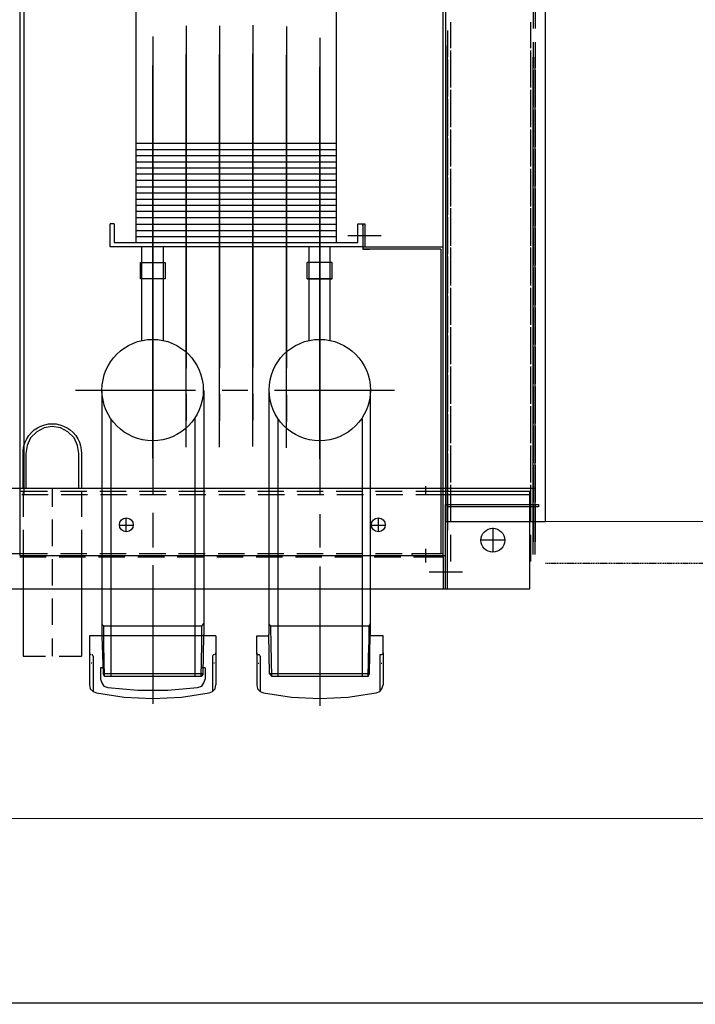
# Model space of a CAD drawing. Header units: millimetres. Extents: x -1435 to 74790, y -2508 to 13830.
# Tile 63 of 95: x 15464 to 15774, y 7035 to 7486. Entities that reach past the tile are written whole.
import ezdxf

# ---------------------------------------------------------------- set-up
doc = ezdxf.new("R2010")
doc.units = ezdxf.units.MM
doc.linetypes.add('DASHED', pattern=[0.75, 0.5, -0.25])
for name, color, linetype, lineweight, true_color in [('A-CEILING-01', 7, 'Continuous', 5, 0xd56ca8), ('A-CEILING-05', 7, 'Continuous', 5, 0x139b48), ('ACMV-RA-DUCT', 1, 'Continuous', 20, 0xff0000)]:
    doc.layers.add(name, color=color, linetype=linetype, lineweight=lineweight, true_color=true_color)
for name, color, linetype, true_color in [('ACMV-DUCT-THERMAL-EXT-INS', 9, 'DASHED', 0x808080), ('ACMV-EQP-CHW', 30, 'Continuous', 0xff7f00), ('RCP LAYOUT', 9, 'Continuous', 0x808080)]:
    doc.layers.add(name, color=color, linetype=linetype, true_color=true_color)
doc.layers.add('ACMV-SA-DUCT-TAG', color=7, linetype='Continuous')
doc.styles.add('Romans', font='Romans.shx')
doc.dimstyles.new('100_Romans_Dot', dxfattribs={"dimtxt": 100, "dimasz": 100, "dimexe": 50, "dimexo": 50, "dimgap": 50, "dimtad": 1, "dimdec": 0, "dimzin": 0, "dimdsep": 46, "dimtxsty": 'Romans', "dimblk": 'DOT', "dimcen": 0.09, "dimclrd": 256, "dimclre": 256, "dimadec": 0, "dimazin": 0, "dimtfac": 1, "dimtdec": 0, "dimtofl": 0, "dimtmove": 0, "dimatfit": 3, "dimldrblk": 'DOT', "dimfxl": 1, "dimtolj": 1, "dimtzin": 0, "dimarcsym": 0})

# ---------------------------------------------------------------- blocks, each defined once
blk = doc.blocks.new('A$C256bf26b')
at = {"layer": 'A-CEILING-01', "true_color": 0x808080}
h = blk.add_hatch(dxfattribs=at)
h.set_pattern_fill('ANSI37', color=8, scale=2000)
h.set_pattern_definition([(45, (0, 0), (-176.7767, 176.7767), []), (135, (0, 0), (-176.7767, -176.7767), [])])
edge = h.paths.add_edge_path()
edge.add_line((17350, 13380), (12020, 13380))
edge.add_line((12020, 13380), (12020, 13280))
edge.add_line((12020, 13280), (11820, 13280))
edge.add_line((11820, 13280), (11820, 13380))
edge.add_line((11820, 13380), (6090, 13380))
edge.add_line((6090, 13380), (6090, 13280))
edge.add_line((6090, 13280), (5890, 13280))
edge.add_line((5890, 13280), (5890, 13380))
edge.add_line((5890, 13380), (350, 13380))
edge.add_line((350, 13380), (200, 13380))
edge.add_line((200, 13380), (200, 4520))
edge.add_line((200, 4520), (650, 4520))
edge.add_line((650, 4520), (650, 4220))
edge.add_line((650, 4220), (200, 4220))
edge.add_line((200, 4220), (200, 3270))
edge.add_line((200, 3270), (3945, 3270))
edge.add_line((3945, 3270), (3945, 3920))
edge.add_line((3945, 3920), (6135, 3920))
edge.add_line((6135, 3920), (6135, 3270))
edge.add_line((6135, 3270), (9805, 3270))
edge.add_line((9805, 3270), (9805, 3070))
edge.add_line((9805, 3070), (10125.7, 3070))
edge.add_line((10125.7, 3070), (10125.7, 3423))
edge.add_line((10125.7, 3423), (11242.06, 4539.36))
edge.add_line((11242.06, 4539.36), (10770.13, 5011.3))
edge.add_line((10770.13, 5011.3), (11904.42, 6145.58))
edge.add_line((11904.42, 6145.58), (14298.83, 8540))
edge.add_line((14298.83, 8540), (14450, 8540))
edge.add_line((14450, 8540), (14450, 9620))
edge.add_line((14450, 9620), (14450, 12330))
edge.add_arc((15200, 12330), 750, 90, 180, ccw=False)
edge.add_line((15200, 13080), (17350, 13080))
edge.add_line((17350, 13080), (17350, 13380))
h.paths.add_polyline_path([(5890.13, 11294.23), (6090.12, 11294.23), (6090.12, 11094.22), (5890.13, 11094.22)], flags=16)
h.paths.add_polyline_path([(5890.13, 9330), (6090.12, 9330), (6090.12, 9129.99), (5890.13, 9129.99)], flags=16)
h.paths.add_polyline_path([(5890, 8418.41), (6090, 8418.41), (6090, 8218.41), (5890, 8218.41)], flags=16)
h.paths.add_polyline_path([(5890, 6030), (6090, 6030), (6090, 5829.99), (5890, 5829.99)], flags=16)
h.paths.add_polyline_path([(11820, 8418.41), (12020, 8418.41), (12020, 8218.41), (11820, 8218.41)], flags=16)
h.paths.add_polyline_path([(11820, 9330), (12020, 9330), (12020, 9129.99), (11820, 9129.99)], flags=16)
h.paths.add_polyline_path([(11820.13, 11294.23), (12020.12, 11294.23), (12020.12, 11094.22), (11820.13, 11094.22)], flags=16)
at = {"layer": 'A-CEILING-05', "color": 8, "linetype": 'Continuous', "true_color": 0x808080}
blk.add_line((14590, 7120), (17230, 7120), dxfattribs=at)
blk = doc.blocks.new('AHU-5 TR-CARRIER')
at = {"layer": 'ACMV-EQP-CHW'}
for points in [[(1169.82, 752.13), (30.88, 752.13), (30.88, 706.28)], [(1169.82, 706.29), (1169.82, 752.13)], [(0, 707.22), (37.74, 707.22), (37.74, 749.01), (38.67, 749.01), (38.67, 706.29), (1169.82, 706.29)], [(45.85, 493.93), (1154.54, 493.93), (1154.54, 747.45)], [(931.74, 747.45), (943.59, 747.45)], [(931.74, 746.51), (943.59, 746.51)], [(940.79, 745.26), (952.64, 745.26)], [(949.83, 747.45), (961.67, 747.45)], [(949.83, 746.51), (961.67, 746.51)], [(953.72, 745.26), (965.88, 745.26)], [(1184.95, 747.45), (956.84, 747.45)], [(1184.95, 746.51), (956.84, 746.51)], [(958.87, 745.26), (970.72, 745.26)], [(962.76, 747.45), (974.93, 747.45)], [(962.76, 746.51), (974.93, 746.51)], [(967.92, 747.45), (979.76, 747.45)], [(967.92, 746.51), (979.76, 746.51)], [(971.81, 745.26), (983.97, 745.26)], [(976.96, 745.26), (988.81, 745.26)], [(980.86, 747.45), (993, 747.45)], [(980.86, 746.51), (993, 746.51)], [(986, 747.45), (997.85, 747.45)], [(986, 746.51), (997.85, 746.51)], [(989.9, 745.26), (1002.06, 745.26)], [(995.04, 745.26), (1006.89, 745.26)], [(998.94, 747.45), (1011.11, 747.45)], [(998.94, 746.51), (1011.11, 746.51)], [(1004.09, 747.45), (1015.93, 747.45)], [(1004.09, 746.51), (1015.93, 746.51)], [(1007.98, 745.26), (1020.14, 745.26)], [(1013.13, 745.26), (1025.29, 745.26)], [(1017.03, 747.45), (1029.17, 747.45)], [(1017.03, 746.51), (1029.17, 746.51)], [(1022.17, 747.45), (1034.33, 747.45)], [(1022.17, 746.51), (1034.33, 746.51)], [(1026.07, 745.26), (1038.23, 745.26)], [(1031.22, 745.26), (1043.38, 745.26)], [(1035.11, 747.45), (1047.27, 747.45)], [(1035.11, 746.51), (1047.27, 746.51)], [(1040.26, 747.45), (1052.41, 747.45)], [(1040.26, 746.51), (1052.41, 746.51)], [(1044.15, 745.26), (1056.31, 745.26)], [(1049.3, 745.26), (1061.46, 745.26)], [(1053.2, 747.45), (1065.36, 747.45)], [(1053.2, 746.51), (1065.36, 746.51)], [(1058.34, 747.45), (1070.51, 747.45)], [(1058.34, 746.51), (1070.51, 746.51)], [(1062.55, 745.26), (1074.39, 745.26)], [(1067.39, 745.26), (1079.55, 745.26)], [(1071.59, 747.45), (1083.44, 747.45)], [(1071.59, 746.51), (1083.44, 746.51)], [(1076.44, 747.45), (1088.59, 747.45)], [(1076.44, 746.51), (1088.59, 746.51)], [(1080.63, 745.26), (1092.48, 745.26)], [(1085.48, 745.26), (1097.63, 745.26)], [(1089.68, 747.45), (1101.52, 747.45)], [(1089.68, 746.51), (1101.52, 746.51)], [(1094.52, 747.45), (1106.68, 747.45)], [(1094.52, 746.51), (1106.68, 746.51)], [(1098.72, 745.26), (1110.58, 745.26)], [(1103.56, 745.26), (1115.73, 745.26)], [(1107.77, 747.45), (1119.61, 747.45)], [(1107.77, 746.51), (1119.61, 746.51)], [(1112.6, 747.45), (1124.76, 747.45)], [(1112.6, 746.51), (1124.76, 746.51)], [(1116.8, 745.26), (1128.65, 745.26)], [(1121.65, 745.26), (1133.81, 745.26)], [(1125.85, 747.45), (1137.7, 747.45)], [(1125.85, 746.51), (1137.7, 746.51)], [(1130.69, 747.45), (1142.85, 747.45)], [(1130.69, 746.51), (1142.85, 746.51)], [(1134.9, 745.26), (1146.74, 745.26)], [(1139.73, 745.26), (1151.9, 745.26)], [(1143.94, 747.45), (1155.79, 747.45)], [(1143.94, 746.51), (1155.79, 746.51)], [(1148.77, 747.45), (1160.93, 747.45)], [(1148.77, 746.51), (1160.93, 746.51)], [(1152.98, 745.26), (1162.02, 745.26)], [(1157.81, 745.26), (1169.98, 745.26)], [(1162.02, 706.28), (1162.02, 749.01)], [(1162.02, 749.01), (1162.96, 749.01), (1162.96, 707.22)], [(1162.02, 747.45), (1169.82, 747.45)], [(1162.02, 746.51), (1169.82, 746.51)], [(1166.86, 747.45), (1179.02, 747.45)], [(1166.86, 746.51), (1179.02, 746.51)], [(1175.91, 745.26), (1188.05, 745.26)], [(1200.69, 744.96), (1155.79, 744.96)], [(1155.79, 692.56), (1155.79, 744.96)], [(1157.35, 706.29), (1157.35, 744.96)], [(1200.69, 0), (1200.69, 744.96)], [(1178.23, 722.5), (1178.23, 733.73)], [(1183.84, 728.12), (1172.62, 728.12)], [(1192.89, 698.8), (1192.89, 714.08)], [(15.29, 705.04), (1185.41, 705.04)], [(44.6, 510.77), (1185.41, 510.77), (1185.41, 706.29)], [(940.79, 708.47), (952.63, 708.47)], [(944.53, 707.22), (956.7, 707.22)], [(1179.96, 707.22), (951.55, 707.22)], [(953.72, 708.47), (965.89, 708.47)], [(957.78, 707.22), (969.63, 707.22)], [(958.87, 708.47), (970.72, 708.47)], [(962.62, 707.22), (974.77, 707.22)], [(971.81, 708.47), (983.97, 708.47)], [(975.86, 707.22), (987.71, 707.22)], [(976.96, 708.47), (988.81, 708.47)], [(980.7, 707.22), (992.86, 707.22)], [(989.9, 708.47), (1002.06, 708.47)], [(993.95, 707.22), (1005.79, 707.22)], [(995.05, 708.47), (1006.89, 708.47)], [(998.78, 707.22), (1010.95, 707.22)], [(1007.98, 708.47), (1020.14, 708.47)], [(1012.03, 707.22), (1023.88, 707.22)], [(1013.13, 708.47), (1025.29, 708.47)], [(1016.87, 707.22), (1029.03, 707.22)], [(1026.06, 708.47), (1038.22, 708.47)], [(1030.13, 707.22), (1042.28, 707.22)], [(1031.22, 708.47), (1043.38, 708.47)], [(1034.95, 707.22), (1047.12, 707.22)], [(1043.84, 669.18), (1043.84, 705.04)], [(1044.15, 708.47), (1056.31, 708.47)], [(1048.2, 707.22), (1060.36, 707.22)], [(1049.3, 708.47), (1061.46, 708.47)], [(1053.04, 707.22), (1065.2, 707.22)], [(1062.55, 708.47), (1074.39, 708.47)], [(1066.3, 707.22), (1078.45, 707.22)], [(1067.39, 708.47), (1079.55, 708.47)], [(1071.13, 707.22), (1083.29, 707.22)], [(1080.63, 708.47), (1092.48, 708.47)], [(1084.37, 707.22), (1096.53, 707.22)], [(1085.48, 708.47), (1097.63, 708.47)], [(1089.21, 707.22), (1101.37, 707.22)], [(1098.72, 708.47), (1110.58, 708.47)], [(1102.46, 707.22), (1114.63, 707.22)], [(1103.56, 708.47), (1115.73, 708.47)], [(1107.3, 707.22), (1119.46, 707.22)], [(1116.8, 708.47), (1128.65, 708.47)], [(1120.55, 707.22), (1132.71, 707.22)], [(1121.65, 708.47), (1133.81, 708.47)], [(1125.38, 707.22), (1137.55, 707.22)], [(1134.9, 708.47), (1146.74, 708.47)], [(1138.63, 707.22), (1150.8, 707.22)], [(1139.73, 708.47), (1151.9, 708.47)], [(1143.78, 707.22), (1155.64, 707.22)], [(1152.98, 708.47), (1162.02, 708.47)], [(1156.72, 707.22), (1169.82, 707.22)], [(1157.35, 692.56), (1157.35, 706.28)], [(1157.81, 708.47), (1169.99, 708.47)], [(1161.87, 707.22), (1173.72, 707.22)], [(1200.69, 706.29), (1162.02, 706.29)], [(1200.69, 707.22), (1162.96, 707.22)], [(1175.91, 708.47), (1188.05, 708.47)], [(1184.47, 692.56), (1184.47, 705.04)], [(1186.03, 691.63), (1186.03, 705.35)], [(1200.69, 705.35), (1186.03, 705.35)], [(1044.77, 704.11), (1044.77, 668.24), (1044.77, 671.36)], [(1044.77, 704.11), (1184.47, 704.11)], [(1184.47, 691.01), (1184.47, 704.11)], [(1157.35, 697.24), (1153.6, 697.24)], [(1188.53, 697.24), (1182.29, 697.24)], [(1157.35, 674.48), (1157.35, 686.64)], [(1185.41, 691.01), (1184.47, 691.01)], [(1109.64, 682.9), (1109.64, 627.71)], [(1155.79, 674.17), (1155.79, 686.33)], [(1184.47, 674.17), (1184.47, 686.33)], [(1186.03, 673.54), (1186.03, 685.71)], [(1171.38, 672.3), (1171.38, 678.85)], [(1230, 677.6), (1222.2, 677.6), (1222.2, 671.67)], [(1230, 677.6), (1244.66, 677.6)], [(1230, 677.59), (1230.62, 677.28), (1230.94, 676.66), (1230.94, 676.04), (1231.56, 676.04)], [(1248.4, 674.48), (1247.77, 676.04), (1246.52, 676.98), (1244.66, 677.59)], [(1038.54, 661.38), (1038.54, 676.66)], [(1174.49, 675.42), (1168.26, 675.42)], [(1231.56, 676.04), (1247.77, 676.04)], [(1234.67, 676.66), (1234.67, 676.98)], [(1248.4, 622.72), (1250.27, 635.51), (1250.89, 648.6), (1250.27, 661.39), (1248.4, 674.48)], [(1034.17, 668.24), (1033.23, 668.24), (1033.23, 669.18), (1043.84, 669.18)], [(1043.84, 668.24), (1043.84, 669.18)], [(1109.64, 671.67), (1221.58, 671.67)], [(1157.35, 656.39), (1157.35, 668.56)], [(1216.6, 671.68), (1217.84, 671.05), (1226.27, 671.05)], [(1217.84, 671.05), (1217.84, 625.84)], [(1239.67, 671.36), (1221.58, 671.68)], [(1240.91, 670.74), (1239.67, 671.36), (1239.67, 625.52), (1221.58, 625.21)], [(1240.91, 670.74), (1226.27, 671.05)], [(1240.91, 670.74), (1240.91, 626.46)], [(1043.84, 668.24), (1043.84, 552.24), (1033.23, 552.24)], [(1041.98, 666.06), (1033.23, 666.06), (1033.23, 668.24), (1043.84, 668.24)], [(1034.17, 668.24), (1044.77, 668.24)], [(1041.98, 666.06), (1041.98, 554.12)], [(1122.74, 667.93), (1240.91, 667.93)], [(1155.79, 656.08), (1155.79, 668.24)], [(1184.47, 656.08), (1184.47, 668.24)], [(1186.03, 655.46), (1186.03, 667.62)], [(847.86, 656.08), (1041.98, 656.08)], [(996.44, 656.08), (996.44, 564.09)], [(999.25, 656.08), (999.25, 564.09)], [(1002.06, 656.08), (1002.06, 564.09)], [(1004.86, 656.08), (1004.86, 564.09)], [(1007.67, 656.08), (1007.67, 564.09)], [(1010.48, 656.08), (1010.48, 564.09)], [(1013.29, 656.08), (1013.29, 564.09)], [(1016.4, 656.08), (1016.4, 564.09)], [(1019.2, 656.08), (1019.2, 564.09)], [(1022.01, 656.08), (1022.01, 564.09)], [(1024.81, 656.08), (1024.81, 564.09)], [(1027.62, 656.08), (1027.62, 564.09)], [(1030.43, 656.08), (1030.43, 564.09)], [(1033.55, 656.08), (1033.55, 564.09)], [(1036.36, 656.08), (1036.36, 564.09)], [(1039.16, 656.08), (1039.16, 564.09)], [(1086.87, 653.28), (1043.84, 653.28)], [(1051.01, 654.21), (1051.01, 642.68)], [(1058.51, 654.21), (1051.01, 654.21)], [(1058.51, 654.21), (1058.51, 642.68), (1058.51, 654.21)], [(1157.35, 638.3), (1157.35, 650.46)], [(947.96, 648.6), (1008.45, 648.6)], [(1140.98, 648.6), (961.21, 648.6)], [(973.37, 648.6), (985.21, 648.6)], [(997.38, 648.6), (1057.56, 648.6)], [(1020.31, 648.6), (1032.46, 648.6)], [(1044.63, 648.6), (1104.81, 648.6)], [(1069.73, 648.6), (1081.88, 648.6)], [(1094.05, 648.6), (1154.22, 648.6)], [(1104.34, 648.6), (1157.65, 648.6)], [(1116.96, 648.6), (1129.13, 648.6)], [(1155.79, 637.99), (1155.79, 650.16)], [(1166.38, 648.6), (1178.23, 648.6)], [(1169.51, 648.6), (1181.67, 648.6)], [(1184.47, 638), (1184.47, 650.16)], [(1186.03, 637.37), (1186.03, 649.53)], [(1190.4, 648.6), (1254.32, 648.6)], [(1193.82, 648.6), (1246.84, 648.6)], [(1086.87, 643.61), (1043.84, 643.61)], [(1058.51, 642.68), (1051.01, 642.68)], [(942.66, 633.32), (1003.14, 633.32)], [(1135.98, 633.32), (955.91, 633.32)], [(968.07, 633.32), (979.92, 633.32)], [(992.08, 633.32), (1051.01, 633.32)], [(1015.32, 633.32), (1027.16, 633.32)], [(1039.32, 633.32), (1099.5, 633.32)], [(1111.66, 633.32), (1123.82, 633.32)], [(1157.35, 620.22), (1157.35, 632.39)], [(1122.74, 629.26), (1240.91, 629.26)], [(1155.79, 619.91), (1155.79, 632.07)], [(1184.47, 619.91), (1184.47, 632.07)], [(1186.03, 619.29), (1186.03, 631.45)], [(1109.64, 625.21), (1221.58, 625.21)], [(1216.9, 625.21), (1217.84, 625.84), (1226.26, 626.14)], [(1230.94, 620.22), (1230.62, 619.6), (1230, 619.6), (1222.2, 619.6), (1222.2, 625.21)], [(1239.67, 625.52), (1240.91, 626.46), (1226.27, 626.15)], [(1230, 619.61), (1244.66, 619.61)], [(1231.56, 621.16), (1230.94, 620.84), (1230.94, 620.22)], [(1231.56, 621.16), (1247.77, 621.16)], [(1234.67, 620.22), (1234.67, 620.54)], [(1244.66, 619.6), (1246.52, 619.91), (1247.78, 621.16)], [(1247.77, 621.16), (1248.4, 622.72)], [(942.04, 617.73), (1002.53, 617.73)], [(1135.36, 617.73), (955.29, 617.73)], [(967.44, 617.73), (979.29, 617.73)], [(991.45, 617.73), (1049.76, 617.73)], [(1014.69, 617.73), (1026.53, 617.73)], [(1038.7, 617.73), (1099.19, 617.73)], [(1109.64, 615.54), (1109.64, 603.7)], [(1111.05, 617.73), (1123.21, 617.73)], [(1157.35, 602.14), (1157.35, 614.29)], [(1155.79, 601.82), (1155.79, 613.99)], [(1184.47, 601.82), (1184.47, 613.99)], [(1186.03, 601.21), (1186.03, 613.36)], [(942.35, 602.45), (1002.84, 602.45)], [(1135.68, 602.45), (955.59, 602.45)], [(967.75, 602.45), (979.6, 602.45)], [(991.77, 602.45), (1050.38, 602.45)], [(1015, 602.45), (1026.85, 602.45)], [(1039.01, 602.45), (1099.5, 602.45)], [(1111.35, 602.45), (1123.51, 602.45)], [(1222.2, 600.89), (1222.2, 542.89)], [(1222.2, 600.89), (1230, 600.89), (1244.66, 600.89)], [(1230.94, 600.27), (1230.62, 600.57), (1230, 600.89)], [(1248.4, 597.77), (1247.77, 599.33), (1246.52, 600.57), (1244.66, 600.89)], [(1157.35, 584.04), (1157.35, 596.21)], [(1230.94, 599.96), (1230.94, 599.64), (1231.56, 599.33)], [(1231.56, 599.33), (1247.78, 599.33)], [(1234.67, 600.27), (1234.67, 599.96)], [(1248.4, 546.01), (1250.27, 558.79), (1250.89, 571.89), (1250.27, 584.99), (1248.4, 597.77)], [(1109.64, 595.27), (1221.58, 595.27)], [(1155.79, 583.74), (1155.79, 595.9)], [(1184.47, 583.74), (1184.47, 595.9)], [(1186.03, 583.11), (1186.03, 595.27)], [(1217.84, 594.34), (1216.6, 595.27)], [(1217.84, 594.34), (1217.84, 549.44)], [(1222.2, 594.34), (1217.84, 594.34)], [(1239.67, 594.97), (1222.2, 595.27), (1221.58, 595.27)], [(1226.27, 594.34), (1222.2, 594.34)], [(1240.91, 594.03), (1226.27, 594.34)], [(1236.87, 595.9), (1242.16, 595.9)], [(1236.87, 595.9), (1236.87, 594.02)], [(1239.67, 594.97), (1240.91, 594.02)], [(1239.67, 594.96), (1239.67, 549.12)], [(1240.91, 594.02), (1240.91, 549.75)], [(1245.91, 592.47), (1245.28, 594.34), (1243.71, 595.27), (1242.16, 595.9)], [(1245.91, 551.31), (1247.15, 565.02), (1247.15, 578.75), (1245.91, 592.47)], [(942.35, 587.17), (1002.84, 587.17)], [(1135.68, 587.17), (955.59, 587.17)], [(967.75, 587.17), (979.6, 587.17)], [(991.77, 587.17), (1050.38, 587.17)], [(1015, 587.17), (1026.85, 587.17)], [(1039.01, 587.17), (1099.5, 587.17)], [(1109.64, 591.54), (1109.64, 536.34)], [(1111.35, 587.17), (1123.51, 587.17)], [(1122.73, 591.22), (1240.91, 591.22)], [(1157.35, 565.97), (1157.35, 578.12)], [(1086.87, 576.87), (1043.84, 576.87)], [(1155.79, 565.64), (1155.79, 577.82)], [(1184.47, 565.65), (1184.47, 577.82)], [(1186.03, 565.03), (1186.03, 577.19)], [(947.33, 571.89), (1007.83, 571.89)], [(1140.67, 571.89), (960.58, 571.89)], [(972.74, 571.89), (984.59, 571.89)], [(996.76, 571.89), (1057.25, 571.89)], [(1019.99, 571.89), (1031.84, 571.89)], [(1044, 571.89), (1104.18, 571.89)], [(1069.09, 571.89), (1081.25, 571.89)], [(1093.42, 571.89), (1153.6, 571.89)], [(1104.34, 571.89), (1157.65, 571.89)], [(1116.34, 571.89), (1128.51, 571.89)], [(1165.77, 571.89), (1177.92, 571.89)], [(1169.51, 571.89), (1181.67, 571.89)], [(1189.78, 571.89), (1253.38, 571.89)], [(1193.82, 571.89), (1246.84, 571.89)], [(1086.87, 566.9), (1043.84, 566.9)], [(847.86, 564.09), (1041.98, 564.09)], [(1171.38, 556.61), (1171.38, 562.85)], [(1155.79, 547.57), (1155.79, 559.73)], [(1157.35, 547.88), (1157.35, 560.04)], [(1174.49, 559.73), (1168.26, 559.73)], [(1184.47, 547.57), (1184.47, 559.73)], [(1186.03, 546.94), (1186.03, 559.11)], [(1033.23, 554.12), (1033.23, 552.24)], [(1033.23, 554.12), (1041.98, 554.12)], [(1122.74, 552.55), (1240.91, 552.55)], [(1242.16, 547.88), (1243.72, 548.5), (1245.28, 549.44), (1245.91, 551.31)], [(1109.64, 548.5), (1222.2, 548.5), (1239.67, 549.12)], [(1217.84, 549.44), (1216.9, 548.5)], [(1222.2, 549.44), (1217.84, 549.44)], [(1226.26, 549.44), (1222.2, 549.44)], [(1240.91, 549.75), (1226.27, 549.44)], [(1236.87, 549.75), (1236.87, 547.88), (1242.16, 547.88)], [(1240.91, 549.75), (1239.67, 549.13)], [(1222.2, 542.89), (1230, 542.89), (1244.66, 542.89)], [(1230, 542.89), (1230.62, 543.2), (1230.94, 543.51)], [(1231.56, 544.45), (1230.94, 544.14), (1230.94, 543.82)], [(1231.56, 544.45), (1247.77, 544.45)], [(1234.67, 543.82), (1234.67, 543.52)], [(1244.66, 542.89), (1246.52, 543.2), (1247.78, 544.45)], [(1247.78, 544.45), (1248.4, 546.01)], [(1154.54, 537.9), (1138.64, 537.9), (1134.9, 537.28), (1131.46, 535.72), (1128.65, 532.92), (1126.78, 529.48), (1126.17, 525.75), (1126.78, 522), (1128.65, 518.57), (1131.46, 515.76), (1134.9, 514.2), (1138.64, 513.57), (1154.54, 513.57)], [(1155.79, 529.48), (1155.79, 541.65)], [(1155.79, 539.15), (1167.64, 539.15)], [(1157.35, 529.79), (1157.35, 541.95)], [(1173.56, 539.15), (1185.41, 539.15)], [(1184.47, 529.48), (1184.47, 541.65)], [(1185.41, 539.15), (1231.56, 539.15)], [(1186.03, 528.86), (1186.03, 541.02)], [(1231.56, 528.86), (1231.56, 539.15)], [(1154.54, 525.74), (1162.96, 525.74)], [(1168.89, 525.74), (1181.05, 525.74)], [(1186.97, 525.74), (1199.13, 525.74)], [(1205.05, 525.74), (1217.22, 525.74)], [(1223.45, 525.74), (1231.56, 525.74)], [(1155.79, 510.77), (1155.79, 523.55)], [(1157.35, 511.71), (1157.35, 523.87)], [(1184.47, 510.77), (1184.47, 523.55)], [(1186.03, 510.77), (1186.03, 522.94)], [(1231.56, 512.33), (1231.56, 522.62)], [(45.85, 512.65), (1157.35, 512.65)], [(1155.79, 512.33), (1167.64, 512.33)], [(1173.56, 512.33), (1185.41, 512.33)], [(1184.47, 504.22), (1184.47, 510.77)], [(1185.41, 512.33), (1231.56, 512.33)]]:
    blk.add_lwpolyline(points, dxfattribs=at)
blk.add_lwpolyline([(1051.01, 577.5), (1058.51, 577.5), (1058.51, 566.28), (1051.01, 566.28)], close=True, dxfattribs=at)
blk.add_lwpolyline([(1154.54, 512.33), (1138.64, 512.33, -1.022708), (1138.63, 539.15), (1154.54, 539.15)], format="xyb", dxfattribs=at)
for centre, radius in [((1178.37, 727.98), 5.48), ((1171.31, 675.42), 3.18), ((1109.47, 648.51), 23.25), ((1109.47, 571.8), 23.25), ((1171.31, 559.73), 3.18)]:
    blk.add_circle(centre, radius, dxfattribs=at)
blk = doc.blocks.new('_DOT')
at = {"color": 0, "linetype": 'ByBlock', "lineweight": -2}
blk.add_line((-0.5, 0), (-1, 0), dxfattribs=at)
at = {"color": 0, "linetype": 'ByBlock', "lineweight": -2, "const_width": 0.5}
blk.add_lwpolyline([(-0.25, 0, 1), (0.25, 0, 1)], format="xyb", close=True, dxfattribs=at)

msp = doc.modelspace()

# ---------------------------------------------------------------- linework, layer by layer
at = {"layer": 'ACMV-DUCT-THERMAL-EXT-INS'}
msp.add_lwpolyline([(15705.04, 7237.12), (16324.04, 7237.12), (16324.04, 8414.07), (16273.8, 8414.07, 0.406995), (15505.04, 9164.07), (15120.98, 9164.07), (14703.31, 9314), (14550, 9314)], format="xyb", dxfattribs=at)
at = {"layer": 'ACMV-RA-DUCT'}
msp.add_lwpolyline([(15705.04, 7256.12), (15705.04, 8395.07), (16305.04, 8395.07), (16305.04, 7256.12)], close=True, dxfattribs=at)

# ---------------------------------------------------------------- block references
at = {"layer": 'ACMV-EQP-CHW', "rotation": 270}
msp.add_blockref('AHU-5 TR-CARRIER', (14952.91, 8425.95), dxfattribs=at)
at = {"layer": 'RCP LAYOUT'}
msp.add_blockref('A$C256bf26b', (0, 0), dxfattribs=at)

# ---------------------------------------------------------------- leaders
at = {"layer": 'ACMV-SA-DUCT-TAG'}
msp.add_leader([(13985.12, 7574.39), (13985.12, 7035.36), (18238.68, 7035.36)], dimstyle='100_Romans_Dot', override={"dimtad": 0}, dxfattribs=at)

doc.saveas('drawing.dxf')
